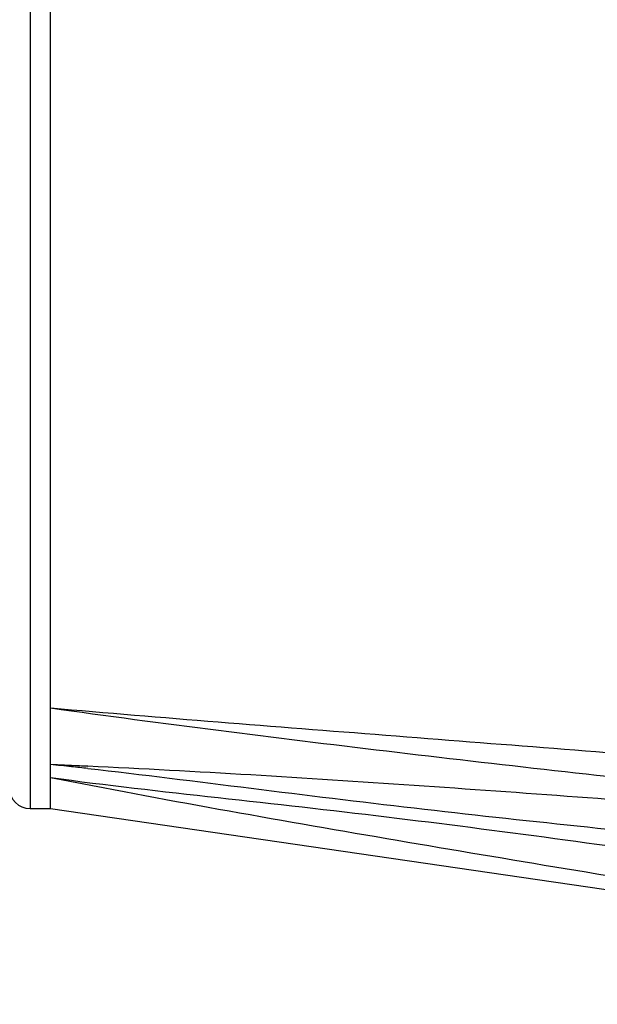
# Model space of a CAD drawing. Header units: millimetres. Extents: x 12 to 2508, y 25 to 1770.
# Tile 19 of 53: x 1810 to 1839, y 361 to 408. Entities that reach past the tile are written whole.
import ezdxf

# ---------------------------------------------------------------- set-up
doc = ezdxf.new("R2010")
doc.units = ezdxf.units.MM
for name, color, linetype in [('COVER_J_ABL45', 7, 'Continuous'), ('COVER_J_PBL49', 7, 'Continuous'), ('오른쪽_7_VBL10', 7, 'Continuous')]:
    doc.layers.add(name, color=color, linetype=linetype)

# ---------------------------------------------------------------- blocks, each defined once
blk = doc.blocks.new('COVER_J_PBL49', base_point=(2610.056, 669.096))
at = {"layer": 'COVER_J_PBL49', "color": 2}
for p, q in [((2577.456, 710.096), (2577.456, 637.596)), ((2579.466, 639.688), (2578.456, 639.732)), ((2580.264, 639.643), (2578.456, 639.732)), ((2580.264, 639.651), (2579.466, 639.688))]:
    blk.add_line(p, q, dxfattribs=at)
at = {"layer": 'COVER_J_PBL49', "color": 7}
for p, q in [((2578.456, 637.596), (2578.456, 677.41)), ((2577.456, 637.596), (2578.456, 637.596)), ((2578.456, 637.596), (2643.656, 628.096))]:
    blk.add_line(p, q, dxfattribs=at)
at = {"layer": 'COVER_J_PBL49', "color": 2}
for centre, radius, start, end in [((2559.547, 452.815), 187.872, 83.91158, 84.22363), ((2556.726, 426.317), 214.519, 83.70063, 83.91302)]:
    blk.add_arc(centre, radius, start, end, dxfattribs=at)
at = {"layer": 'COVER_J_PBL49', "color": 7}
blk.add_arc((2577.456, 638.596), 1, 180, 270, dxfattribs=at)
blk.add_open_spline([(2578.456, 642.483), (2583.874, 642.012), (2594.732, 641.161), (2616.474, 639.462), (2632.783, 638.058), (2643.656, 637.075)], degree=3, knots=[0, 0, 0, 0, 0.249401, 0.499405, 1, 1, 1, 1], dxfattribs=at)
at = {"layer": 'COVER_J_PBL49', "color": 2}
for points, knots in [([(2578.456, 642.483), (2583.88, 641.725), (2594.743, 640.357), (2616.481, 637.922), (2632.789, 636.226), (2643.656, 635.096)], [0, 0, 0, 0, 0.250415, 0.500515, 1, 1, 1, 1]), ([(2643.656, 635.096), (2633.082, 635.921), (2617.229, 637.169), (2596.103, 638.753), (2585.542, 639.404), (2580.264, 639.651)], [0, 0, 0, 0, 0.500613, 0.750582, 1, 1, 1, 1]), ([(2580.264, 639.541), (2582.908, 639.249), (2588.182, 638.579), (2596.092, 637.611), (2604.007, 636.745), (2614.565, 635.681), (2627.774, 634.465), (2638.347, 633.552), (2643.635, 633.106)], [0, 0, 0, 0, 0.125281, 0.250347, 0.375303, 0.500232, 0.750098, 1, 1, 1, 1]), ([(2578.456, 639.106), (2581.157, 638.731), (2586.594, 638.135), (2594.756, 637.22), (2602.921, 636.162), (2613.8, 634.648), (2627.378, 632.623), (2638.231, 630.941), (2643.656, 630.091)], [0, 0, 0, 0, 0.12429, 0.24922, 0.374337, 0.499487, 0.749767, 1, 1, 1, 1]), ([(2578.456, 639.106), (2583.878, 638.04), (2594.748, 636.121), (2616.493, 632.522), (2632.794, 629.87), (2643.656, 628.096)], [0, 0, 0, 0, 0.250708, 0.500716, 1, 1, 1, 1])]:
    blk.add_open_spline(points, degree=3, knots=knots, dxfattribs=at)
blk = doc.blocks.new('COVER_J_ABL45', base_point=(2598.656, 669.096))
at = {"layer": 'COVER_J_PBL49'}
blk.add_blockref('COVER_J_PBL49', (2610.056, 669.096), dxfattribs=at)
blk = doc.blocks.new('오른쪽_7_VBL10', base_point=(2664.306, 647.817))
at = {"layer": 'COVER_J_ABL45'}
blk.add_blockref('COVER_J_ABL45', (2598.656, 669.096), dxfattribs=at)

msp = doc.modelspace()

# ---------------------------------------------------------------- block references
at = {"layer": '오른쪽_7_VBL10'}
msp.add_blockref('오른쪽_7_VBL10', (1897.85, 380.251), dxfattribs=at)

doc.saveas('drawing.dxf')
